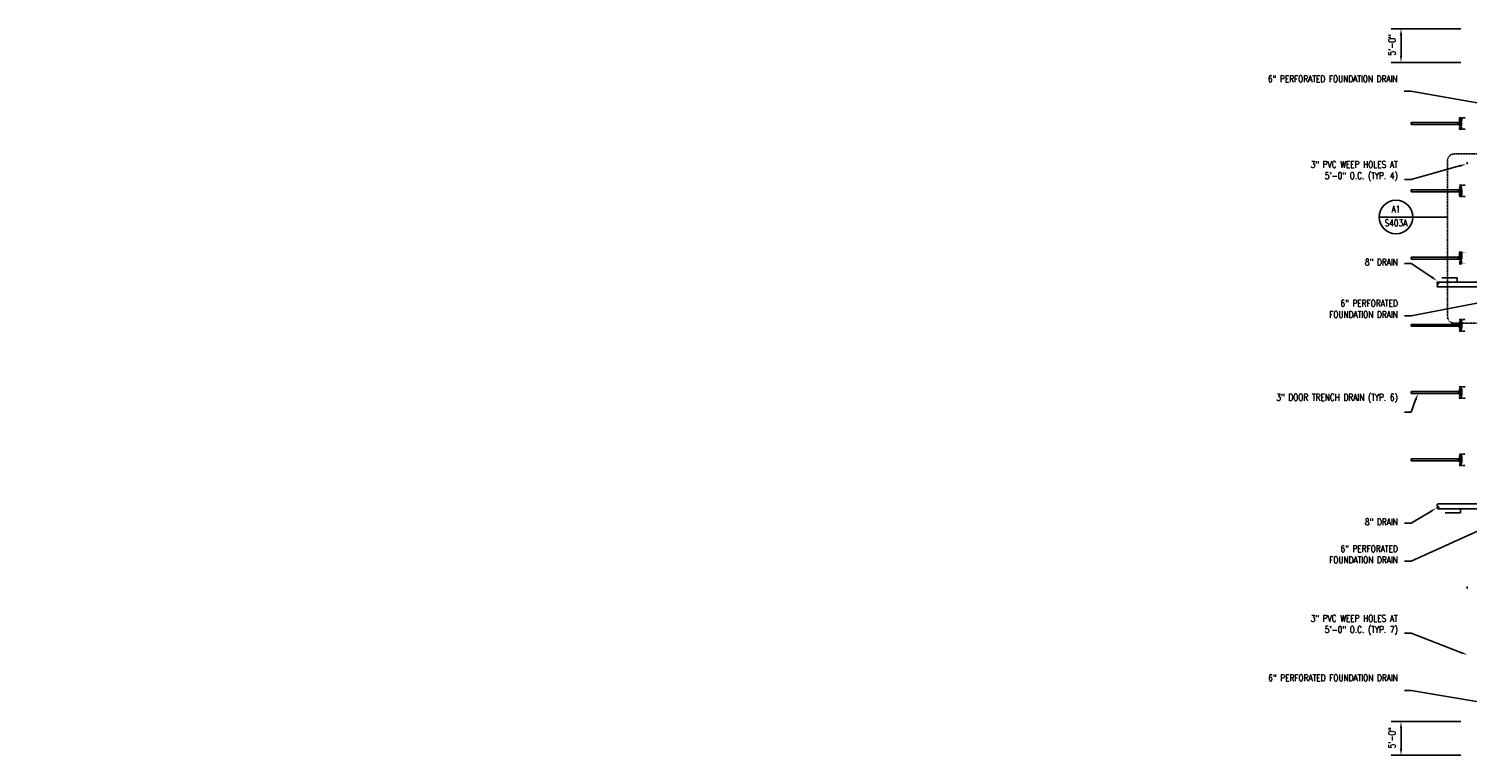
# Model space of a CAD drawing. Header units: inches. Extents: x -20472 to 23246, y -642 to 972.
# Tile 1 of 105: x -2517 to 48, y -642 to 654. Entities that reach past the tile are written whole.
import ezdxf
from ezdxf import colors
from ezdxf.entities.mleader import LeaderData, LeaderLine
from ezdxf.enums import TextEntityAlignment as Align
from ezdxf.math import Vec2, Vec3

# ---------------------------------------------------------------- set-up
doc = ezdxf.new("R2010")
doc.units = ezdxf.units.IN
doc.header["$MEASUREMENT"] = 0
for name, pattern in [('Dash', [0.25, 0.125, -0.125]), ('Dash 1_16_', [0.125, 0.0625, -0.0625]), ('HIDDEN2', [0.1875, 0.125, -0.0625])]:
    doc.linetypes.add(name, pattern=pattern)
for name, color, linetype, lineweight in [('G-ANNO-REFR', 2, 'Continuous', 35), ('M-ANNO-PATT', 1, 'Continuous', 25), ('S-ANNO-SYMB', 2, 'Continuous', 25)]:
    doc.layers.add(name, color=color, linetype=linetype, lineweight=lineweight)
for name, color, linetype in [('P-PIPE', 3, 'Continuous'), ('S-ANNO-DIMS', 1, 'Continuous'), ('S-ANNO-TEXT', 2, 'Continuous')]:
    doc.layers.add(name, color=color, linetype=linetype)
doc.styles.add('AEC_COMN_TITLE', font='romans.shx', dxfattribs={"width": 0.8, "height": 0.1875})
doc.styles.add('Annotative', font='romans.shx', dxfattribs={"width": 0.8, "height": 0.125})
doc.styles.add('ROMANS', font='ROMANS.shx', dxfattribs={"width": 0.8})
doc.dimstyles.new('Annotative', dxfattribs={"dimscale": 0, "dimtxt": 0.125, "dimasz": 0.125, "dimexe": 0.179688, "dimexo": 0.0625, "dimgap": 0.09, "dimtad": 1, "dimdec": 3, "dimzin": 3, "dimdsep": 46, "dimlunit": 4, "dimtxsty": 'Annotative', "dimcen": 0.09, "dimclrt": 2, "dimazin": 2, "dimtfac": 1, "dimtdec": 3, "dimtmove": 1, "dimatfit": 3, "dimfxl": 1, "dimtfill": 1, "dimfrac": 2, "dimtolj": 1, "dimtzin": 0, "dimarcsym": 0})

# ---------------------------------------------------------------- blocks, each defined once
blk = doc.blocks.new('*D43')
at = {"layer": 'Defpoints', "color": 0, "transparency": 16777216}
for p in [(42.5, 654), (42.5, 594)]:
    blk.add_point(p, dxfattribs=at)
at = {"layer": 'S-ANNO-DIMS', "color": 0, "lineweight": -2, "transparency": 16777216}
for p, q in [((36.5, 654), (-87.4, 654)), ((-70.1, 606), (-70.1, 642)), ((36.5, 594), (-87.4, 594))]:
    blk.add_line(p, q, dxfattribs=at)
at = {"layer": 'S-ANNO-DIMS', "color": 2, "lineweight": -3, "transparency": 16777216, "insert": (-86.1, 625.2), "char_height": 12, "attachment_point": 5, "rotation": 90, "style": 'Annotative', "bg_fill": 3, "box_fill_scale": 1.25, "bg_fill_color": 256, "bg_fill_true_color": 13158600, "bg_fill_transparency": 0}
blk.add_mtext('\\A1;5\'-0"', dxfattribs=at)
at = {"layer": 'Defpoints', "color": 0, "transparency": 16777216}
blk.add_point((-70.1, 654), dxfattribs=at)
at = {"layer": 'S-ANNO-DIMS', "color": 0, "transparency": 16777216}
for points in [[(-72.1, 642), (-68.1, 642), (-70.1, 654)], [(-72.1, 606), (-68.1, 606), (-70.1, 594)]]:
    blk.add_solid(points, dxfattribs=at)
blk = doc.blocks.new('*D40')
at = {"layer": 'Defpoints', "color": 0, "transparency": 16777216}
for p in [(42.5, -582), (42.5, -642)]:
    blk.add_point(p, dxfattribs=at)
at = {"layer": 'S-ANNO-DIMS', "color": 0, "lineweight": -2, "transparency": 16777216}
for p, q in [((36.5, -582), (-87.4, -582)), ((-70.1, -630), (-70.1, -594)), ((36.5, -642), (-87.4, -642))]:
    blk.add_line(p, q, dxfattribs=at)
at = {"layer": 'S-ANNO-DIMS', "color": 2, "lineweight": -3, "transparency": 16777216, "insert": (-86.1, -610.8), "char_height": 12, "attachment_point": 5, "rotation": 90, "style": 'Annotative', "bg_fill": 3, "box_fill_scale": 1.25, "bg_fill_color": 256, "bg_fill_true_color": 13158600, "bg_fill_transparency": 0}
blk.add_mtext('\\A1;5\'-0"', dxfattribs=at)
at = {"layer": 'Defpoints', "color": 0, "transparency": 16777216}
blk.add_point((-70.1, -582), dxfattribs=at)
at = {"layer": 'S-ANNO-DIMS', "color": 0, "transparency": 16777216}
for points in [[(-72.1, -594), (-68.1, -594), (-70.1, -582)], [(-72.1, -630), (-68.1, -630), (-70.1, -642)]]:
    blk.add_solid(points, dxfattribs=at)
blk = doc.blocks.new('Bend - PVC - Sch 40 - DWV_USACE - Standard-V11-00_SP_Foundation Drainage Plan-TO FDN_DOC-flat-6')
at = {"layer": 'P-PIPE'}
for p, q in [((999.2, 259.4), (999.2, 260.9)), ((1001.2, 260.9), (999.2, 260.9)), ((999.2, 260.9), (1001.1, 260.9)), ((1001.1, 259.4), (999.2, 259.4)), ((999.2, 259.4), (1001.2, 259.4)), ((1001.1, 260.9), (1003.1, 260.9)), ((1001.1, 260.9), (1001.2, 260.9)), ((1001.2, 260.9), (1001.1, 260.9)), ((1003.1, 259.4), (1001.1, 259.4)), ((1001.2, 266), (1001.2, 266)), ((1001.2, 262), (1001.2, 262)), ((1003.1, 260.9), (1001.2, 260.9)), ((1001.2, 259.4), (1003.1, 259.4)), ((1002.9, 260.9), (1002.9, 261.1)), ((1003.1, 260.9), (1003.1, 259.4))]:
    blk.add_line(p, q, dxfattribs=at)
at = {"layer": 'P-PIPE', "flags": 128}
for points in [[(1001.2, 265.7), (1001.1, 265.7), (1001, 265.7), (1000.9, 265.7), (1000.9, 265.7), (1000.8, 265.7), (1000.7, 265.7), (1000.7, 265.7), (1000.6, 265.7), (1000.5, 265.6), (1000.5, 265.6), (1000.4, 265.6), (1000.3, 265.5), (1000.3, 265.5), (1000.2, 265.5), (1000.2, 265.4), (1000.1, 265.4), (1000.1, 265.4), (1000, 265.3), (999.9, 265.3), (999.9, 265.2), (999.8, 265.2), (999.8, 265.1), (999.8, 265.1), (999.7, 265), (999.7, 264.9), (999.6, 264.9), (999.6, 264.8), (999.6, 264.8), (999.5, 264.7), (999.5, 264.6), (999.5, 264.6), (999.5, 264.5), (999.5, 264.4), (999.4, 264.4), (999.4, 264.3), (999.4, 264.2), (999.4, 264.2), (999.4, 264.1), (999.4, 264), (999.4, 264)], [(999.4, 264), (999.4, 263.9), (999.4, 263.9), (999.4, 263.8), (999.4, 263.7), (999.4, 263.6), (999.5, 263.6), (999.5, 263.5), (999.5, 263.4), (999.5, 263.4), (999.5, 263.3), (999.6, 263.3), (999.6, 263.2), (999.6, 263.1), (999.7, 263.1), (999.7, 263), (999.7, 263), (999.8, 262.9), (999.8, 262.8), (999.9, 262.8), (999.9, 262.7), (1000, 262.7), (1000, 262.6), (1000.1, 262.6), (1000.1, 262.6), (1000.2, 262.5), (1000.3, 262.5), (1000.3, 262.5), (1000.4, 262.4), (1000.5, 262.4), (1000.5, 262.4), (1000.6, 262.3), (1000.7, 262.3), (1000.7, 262.3), (1000.8, 262.3), (1000.9, 262.3), (1000.9, 262.3), (1001, 262.3), (1001.1, 262.2), (1001.1, 262.2), (1001.2, 262.2)], [(999.4, 264), (999.4, 264), (999.4, 264), (999.4, 264), (999.4, 264), (999.4, 263.9), (999.4, 263.9), (999.4, 263.9), (999.4, 263.8), (999.4, 263.8), (999.4, 263.8), (999.4, 263.7), (999.4, 263.7), (999.4, 263.6), (999.4, 263.5), (999.4, 263.5), (999.4, 263.4), (999.4, 263.3), (999.4, 263.2), (999.4, 263.2), (999.4, 263.1), (999.4, 263), (999.4, 262.9), (999.4, 262.8), (999.4, 262.7), (999.4, 262.6), (999.4, 262.5), (999.4, 262.4), (999.4, 262.3), (999.4, 262.2), (999.4, 262), (999.4, 261.9), (999.4, 261.8), (999.4, 261.7), (999.4, 261.6), (999.4, 261.5), (999.4, 261.3), (999.4, 261.2), (999.4, 261.1)], [(999.4, 261.1), (999.4, 261), (999.4, 260.9)], [(1002.9, 264), (1002.9, 264.1), (1002.9, 264.1), (1002.9, 264.2), (1002.9, 264.3), (1002.9, 264.3), (1002.9, 264.4), (1002.8, 264.5), (1002.8, 264.5), (1002.8, 264.6), (1002.8, 264.7), (1002.7, 264.7), (1002.7, 264.8), (1002.7, 264.9), (1002.6, 264.9), (1002.6, 265), (1002.6, 265), (1002.5, 265.1), (1002.5, 265.2), (1002.4, 265.2), (1002.4, 265.3), (1002.3, 265.3), (1002.3, 265.3), (1002.2, 265.4), (1002.2, 265.4), (1002.1, 265.5), (1002, 265.5), (1002, 265.5), (1001.9, 265.6), (1001.9, 265.6), (1001.8, 265.6), (1001.7, 265.7), (1001.7, 265.7), (1001.6, 265.7), (1001.5, 265.7), (1001.5, 265.7), (1001.4, 265.7), (1001.3, 265.7), (1001.2, 265.7), (1001.2, 265.7), (1001.2, 265.7)], [(1001.2, 262.2), (1001.2, 262.2), (1001.3, 262.3), (1001.4, 262.3), (1001.4, 262.3), (1001.5, 262.3), (1001.6, 262.3), (1001.6, 262.3), (1001.7, 262.3), (1001.8, 262.4), (1001.8, 262.4), (1001.9, 262.4), (1002, 262.4), (1002, 262.5), (1002.1, 262.5), (1002.1, 262.6), (1002.2, 262.6), (1002.3, 262.6), (1002.3, 262.7), (1002.4, 262.7), (1002.4, 262.8), (1002.5, 262.8), (1002.5, 262.9), (1002.5, 262.9), (1002.6, 263), (1002.6, 263.1), (1002.7, 263.1), (1002.7, 263.2), (1002.7, 263.2), (1002.8, 263.3), (1002.8, 263.4), (1002.8, 263.4), (1002.8, 263.5), (1002.8, 263.6), (1002.9, 263.6), (1002.9, 263.7), (1002.9, 263.8), (1002.9, 263.8), (1002.9, 263.9), (1002.9, 264), (1002.9, 264)], [(1002.9, 261.1), (1002.9, 261.2), (1002.9, 261.3), (1002.9, 261.4), (1002.9, 261.5), (1002.9, 261.7), (1002.9, 261.8), (1002.9, 261.9), (1002.9, 262), (1002.9, 262.1), (1002.9, 262.2), (1002.9, 262.3), (1002.9, 262.5), (1002.9, 262.6), (1002.9, 262.7), (1002.9, 262.8), (1002.9, 262.9), (1002.9, 263), (1002.9, 263), (1002.9, 263.1), (1002.9, 263.2), (1002.9, 263.3), (1002.9, 263.4), (1002.9, 263.4), (1002.9, 263.5), (1002.9, 263.6), (1002.9, 263.6), (1002.9, 263.7), (1002.9, 263.7), (1002.9, 263.8), (1002.9, 263.8), (1002.9, 263.9), (1002.9, 263.9), (1002.9, 263.9), (1002.9, 264), (1002.9, 264), (1002.9, 264), (1002.9, 264), (1002.9, 264), (1002.9, 264)]]:
    blk.add_lwpolyline(points, dxfattribs=at)
at = {"layer": 'P-PIPE'}
for major_axis, start_param, end_param in [((0, -1.98), 3.141593, 6.283185), ((0, -1.98), 3.141593, 6.283185), ((0, -1.75), 3.141593, 6.283185), ((0, -1.98), 0, 3.141593), ((0, -1.98), 0, 3.141593), ((0, -1.75), 0, 3.141593)]:
    blk.add_ellipse((1001.2, 264), major_axis=major_axis, ratio=0.999999, start_param=start_param, end_param=end_param, dxfattribs=at)
blk = doc.blocks.new('Detail Callout AEC')
at = {"color": 0, "linetype": 'ByBlock', "lineweight": -3, "transparency": 16777216}
blk.add_line((0.25, 0), (-0.25, 0), dxfattribs=at)
blk.add_line((0.25, 0), (-0.25, 0), dxfattribs=at)
blk.add_circle((0, 0), 0.25, dxfattribs=at)
blk.add_circle((0, 0), 0.25, dxfattribs=at)
at = {"color": 0, "linetype": 'ByBlock', "lineweight": -3, "transparency": 16777216, "style": 'AEC_COMN_TITLE'}
for tag, p in [('VIEWNUMBER', (0, 0.051)), ('VIEWNUMBER', (0, 0.051)), ('SHEETNUMBER', (0, -0.126)), ('SHEETNUMBER', (0, -0.126))]:
    blk.add_attdef(tag, text='', height=0.0938, dxfattribs=at).set_placement(p, align=Align.CENTER)

msp = doc.modelspace()

# ---------------------------------------------------------------- linework, layer by layer
at = {"layer": 'M-ANNO-PATT', "linetype": 'HIDDEN2'}
for p, q in [((33.4207, 495.25), (44.42, 495.25)), ((33.4207, 474.75), (44.42, 474.75)), ((33.3407, 375.25), (44.3399, 375.25)), ((33.3407, 354.75), (44.3399, 354.75)), ((33.5008, 135.17), (44.5, 135.17)), ((33.5008, 114.67), (44.5, 114.67)), ((33.4207, 15.252), (44.42, 15.252)), ((33.4207, -5.248), (44.42, -5.248)), ((33.5008, -104.67), (44.5, -104.67)), ((33.5008, -125.17), (44.5, -125.17))]:
    msp.add_line(p, q, dxfattribs=at)
at = {"layer": 'M-ANNO-PATT', "linetype": 'Dash 1_16_'}
for p, q in [((33.5008, 255.25), (44.5, 255.25)), ((33.5008, 234.75), (44.5, 234.75))]:
    msp.add_line(p, q, dxfattribs=at)
for points in [[(34.1796, 474.75), (34.1796, 495.25), (38.4296, 495.25), (38.4296, 474.75)], [(34.1796, 354.75), (34.1796, 375.25), (38.4296, 375.25), (38.4296, 354.75)], [(34.2596, 234.75), (34.2596, 255.25), (38.5096, 255.25), (38.5096, 234.75)], [(34.2596, 114.6739), (34.2596, 135.1739), (38.5096, 135.1739), (38.5096, 114.6739)], [(34.1796, -5.25), (34.1796, 15.25), (38.4296, 15.25), (38.4296, -5.25)], [(34.2596, -125.1719), (34.2596, -104.6719), (38.5096, -104.6719), (38.5096, -125.1719)]]:
    msp.add_lwpolyline(points, close=True, dxfattribs=at)
for points in [[(37.6489, 494.6177), (34.8002, 494.6177, 1), (34.8002, 493.8417), (37.6489, 493.8417, 1)], [(37.6489, 493.0795), (34.8002, 493.0795, 1), (34.8002, 492.3034), (37.6489, 492.3034, 1)], [(37.6489, 491.5412), (34.8002, 491.5412, 1), (34.8002, 490.7651), (37.6489, 490.7651, 1)], [(37.6489, 490.0029), (34.8002, 490.0029, 1), (34.8002, 489.2268), (37.6489, 489.2268, 1)], [(37.6489, 488.4646), (34.8002, 488.4646, 1), (34.8002, 487.6886), (37.6489, 487.6886, 1)], [(37.6489, 486.9263), (34.8002, 486.9263, 1), (34.8002, 486.1503), (37.6489, 486.1503, 1)], [(37.6489, 484.612), (34.8002, 484.612, -1), (34.8002, 485.388), (37.6489, 485.388, -1)], [(37.6489, 483.0737), (34.8002, 483.0737, -1), (34.8002, 483.8497), (37.6489, 483.8497, -1)], [(37.6489, 481.5354), (34.8002, 481.5354, -1), (34.8002, 482.3114), (37.6489, 482.3114, -1)], [(37.6489, 479.9971), (34.8002, 479.9971, -1), (34.8002, 480.7732), (37.6489, 480.7732, -1)], [(37.6489, 478.4588), (34.8002, 478.4588, -1), (34.8002, 479.2349), (37.6489, 479.2349, -1)], [(37.6489, 476.9205), (34.8002, 476.9205, -1), (34.8002, 477.6966), (37.6489, 477.6966, -1)], [(37.6489, 475.3823), (34.8002, 475.3823, -1), (34.8002, 476.1583), (37.6489, 476.1583, -1)], [(37.6489, 374.6177), (34.8002, 374.6177, 1), (34.8002, 373.8417), (37.6489, 373.8417, 1)], [(37.6489, 373.0795), (34.8002, 373.0795, 1), (34.8002, 372.3034), (37.6489, 372.3034, 1)], [(37.6489, 371.5412), (34.8002, 371.5412, 1), (34.8002, 370.7651), (37.6489, 370.7651, 1)], [(37.6489, 370.0029), (34.8002, 370.0029, 1), (34.8002, 369.2268), (37.6489, 369.2268, 1)], [(37.6489, 368.4646), (34.8002, 368.4646, 1), (34.8002, 367.6886), (37.6489, 367.6886, 1)], [(37.6489, 366.9263), (34.8002, 366.9263, 1), (34.8002, 366.1503), (37.6489, 366.1503, 1)], [(37.6489, 364.612), (34.8002, 364.612, -1), (34.8002, 365.388), (37.6489, 365.388, -1)], [(37.6489, 363.0737), (34.8002, 363.0737, -1), (34.8002, 363.8497), (37.6489, 363.8497, -1)], [(37.6489, 361.5354), (34.8002, 361.5354, -1), (34.8002, 362.3114), (37.6489, 362.3114, -1)], [(37.6489, 359.9971), (34.8002, 359.9971, -1), (34.8002, 360.7732), (37.6489, 360.7732, -1)], [(37.6489, 358.4588), (34.8002, 358.4588, -1), (34.8002, 359.2349), (37.6489, 359.2349, -1)], [(37.6489, 356.9205), (34.8002, 356.9205, -1), (34.8002, 357.6966), (37.6489, 357.6966, -1)], [(37.6489, 355.3823), (34.8002, 355.3823, -1), (34.8002, 356.1583), (37.6489, 356.1583, -1)], [(37.7289, 254.6177), (34.8803, 254.6177, 1), (34.8803, 253.8417), (37.7289, 253.8417, 1)], [(37.7289, 253.0795), (34.8803, 253.0795, 1), (34.8803, 252.3034), (37.7289, 252.3034, 1)], [(37.7289, 251.5412), (34.8803, 251.5412, 1), (34.8803, 250.7651), (37.7289, 250.7651, 1)], [(37.7289, 250.0029), (34.8803, 250.0029, 1), (34.8803, 249.2268), (37.7289, 249.2268, 1)], [(37.7289, 248.4646), (34.8803, 248.4646, 1), (34.8803, 247.6886), (37.7289, 247.6886, 1)], [(37.7289, 246.9263), (34.8803, 246.9263, 1), (34.8803, 246.1503), (37.7289, 246.1503, 1)], [(37.7289, 244.612), (34.8803, 244.612, -1), (34.8803, 245.388), (37.7289, 245.388, -1)], [(37.7289, 243.0737), (34.8803, 243.0737, -1), (34.8803, 243.8497), (37.7289, 243.8497, -1)], [(37.7289, 241.5354), (34.8803, 241.5354, -1), (34.8803, 242.3114), (37.7289, 242.3114, -1)], [(37.7289, 239.9971), (34.8803, 239.9971, -1), (34.8803, 240.7732), (37.7289, 240.7732, -1)], [(37.7289, 238.4588), (34.8803, 238.4588, -1), (34.8803, 239.2349), (37.7289, 239.2349, -1)], [(37.7289, 236.9205), (34.8803, 236.9205, -1), (34.8803, 237.6966), (37.7289, 237.6966, -1)], [(37.7289, 235.3823), (34.8803, 235.3823, -1), (34.8803, 236.1583), (37.7289, 236.1583, -1)], [(37.7289, 134.5377), (34.8803, 134.5377, 1), (34.8803, 133.7617), (37.7289, 133.7617, 1)], [(37.7289, 132.9994), (34.8803, 132.9994, 1), (34.8803, 132.2234), (37.7289, 132.2234, 1)], [(37.7289, 131.4611), (34.8803, 131.4611, 1), (34.8803, 130.6851), (37.7289, 130.6851, 1)], [(37.7289, 129.9228), (34.8803, 129.9228, 1), (34.8803, 129.1468), (37.7289, 129.1468, 1)], [(37.7289, 128.3846), (34.8803, 128.3846, 1), (34.8803, 127.6085), (37.7289, 127.6085, 1)], [(37.7289, 126.8463), (34.8803, 126.8463, 1), (34.8803, 126.0702), (37.7289, 126.0702, 1)], [(37.7289, 124.5319), (34.8803, 124.5319, -1), (34.8803, 125.308), (37.7289, 125.308, -1)], [(37.7289, 122.9937), (34.8803, 122.9937, -1), (34.8803, 123.7697), (37.7289, 123.7697, -1)], [(37.7289, 121.4554), (34.8803, 121.4554, -1), (34.8803, 122.2314), (37.7289, 122.2314, -1)], [(37.7289, 119.9171), (34.8803, 119.9171, -1), (34.8803, 120.6931), (37.7289, 120.6931, -1)], [(37.7289, 118.3788), (34.8803, 118.3788, -1), (34.8803, 119.1548), (37.7289, 119.1548, -1)], [(37.7289, 116.8405), (34.8803, 116.8405, -1), (34.8803, 117.6165), (37.7289, 117.6165, -1)], [(37.7289, 115.3022), (34.8803, 115.3022, -1), (34.8803, 116.0783), (37.7289, 116.0783, -1)], [(37.6489, 14.6177), (34.8002, 14.6177, 1), (34.8002, 13.8417), (37.6489, 13.8417, 1)], [(37.6489, 13.0795), (34.8002, 13.0795, 1), (34.8002, 12.3034), (37.6489, 12.3034, 1)], [(37.6489, 11.5412), (34.8002, 11.5412, 1), (34.8002, 10.7651), (37.6489, 10.7651, 1)], [(37.6489, 10.0029), (34.8002, 10.0029, 1), (34.8002, 9.2268), (37.6489, 9.2268, 1)], [(37.6489, 8.4646), (34.8002, 8.4646, 1), (34.8002, 7.6886), (37.6489, 7.6886, 1)], [(37.6489, 6.9263), (34.8002, 6.9263, 1), (34.8002, 6.1503), (37.6489, 6.1503, 1)], [(37.6489, 4.612), (34.8002, 4.612, -1), (34.8002, 5.388), (37.6489, 5.388, -1)], [(37.6489, 3.0737), (34.8002, 3.0737, -1), (34.8002, 3.8497), (37.6489, 3.8497, -1)], [(37.6489, 1.5354), (34.8002, 1.5354, -1), (34.8002, 2.3114), (37.6489, 2.3114, -1)], [(37.6489, -0.0029), (34.8002, -0.0029, -1), (34.8002, 0.7732), (37.6489, 0.7732, -1)], [(37.6489, -1.5412), (34.8002, -1.5412, -1), (34.8002, -0.7651), (37.6489, -0.7651, -1)], [(37.6489, -3.0795), (34.8002, -3.0795, -1), (34.8002, -2.3034), (37.6489, -2.3034, -1)], [(37.6489, -4.6177), (34.8002, -4.6177, -1), (34.8002, -3.8417), (37.6489, -3.8417, -1)], [(37.7289, -105.3042), (34.8803, -105.3042, 1), (34.8803, -106.0802), (37.7289, -106.0802, 1)], [(37.7289, -106.8425), (34.8803, -106.8425, 1), (34.8803, -107.6185), (37.7289, -107.6185, 1)], [(37.7289, -108.3808), (34.8803, -108.3808, 1), (34.8803, -109.1568), (37.7289, -109.1568, 1)], [(37.7289, -109.9191), (34.8803, -109.9191, 1), (34.8803, -110.6951), (37.7289, -110.6951, 1)], [(37.7289, -111.4573), (34.8803, -111.4573, 1), (34.8803, -112.2334), (37.7289, -112.2334, 1)], [(37.7289, -112.9956), (34.8803, -112.9956, 1), (34.8803, -113.7717), (37.7289, -113.7717, 1)], [(37.7289, -115.31), (34.8803, -115.31, -1), (34.8803, -114.5339), (37.7289, -114.5339, -1)], [(37.7289, -116.8482), (34.8803, -116.8482, -1), (34.8803, -116.0722), (37.7289, -116.0722, -1)], [(37.7289, -118.3865), (34.8803, -118.3865, -1), (34.8803, -117.6105), (37.7289, -117.6105, -1)], [(37.7289, -119.9248), (34.8803, -119.9248, -1), (34.8803, -119.1488), (37.7289, -119.1488, -1)], [(37.7289, -121.4631), (34.8803, -121.4631, -1), (34.8803, -120.6871), (37.7289, -120.6871, -1)], [(37.7289, -123.0014), (34.8803, -123.0014, -1), (34.8803, -122.2254), (37.7289, -122.2254, -1)], [(37.7289, -124.5397), (34.8803, -124.5397, -1), (34.8803, -123.7636), (37.7289, -123.7636, -1)]]:
    msp.add_lwpolyline(points, format="xyb", close=True, dxfattribs=at)
at = {"layer": 'P-PIPE'}
for p, q in [((-51.6411, 486.752), (31.7416, 486.752)), ((31.7416, 483.252), (-51.6411, 483.252)), ((48, 415.75), (48, 414)), ((48, 414), (48, 415.75)), ((48, 414), (48, 412.25)), ((48, 412.25), (48, 414)), ((-51.6411, 366.752), (31.7416, 366.752)), ((31.7416, 363.252), (-51.6411, 363.252)), ((-51.5611, 246.752), (31.8216, 246.752)), ((31.8216, 243.252), (-51.5611, 243.252)), ((-4.3014, 202.1966), (148.6078, 202.1966)), ((148.6054, 193.5716), (-4.2989, 193.5716)), ((-51.5611, 126.6719), (31.8216, 126.6719)), ((31.8216, 123.1719), (-51.5611, 123.1719)), ((-51.6411, 6.754), (31.7416, 6.754)), ((31.7416, 3.254), (-51.6411, 3.254)), ((-51.5611, -113.168), (31.8216, -113.168)), ((31.8216, -116.668), (-51.5611, -116.668)), ((-4.3014, -202.1966), (175.1733, -202.1966)), ((175.1709, -193.5716), (-4.2989, -193.5716)), ((48, -343), (48, -341.25)), ((48, -341.25), (48, -343)), ((48, -344.75), (48, -343)), ((48, -343), (48, -344.75))]:
    msp.add_line(p, q, dxfattribs=at)
for centre, radius, start, end in [((-51.2988, 485.877), 0.9396, 111.3656615, 248.6343385), ((-51.2988, 484.127), 0.9396, 111.3656615, 248.6343385), ((-51.9834, 484.127), 0.9396, 291.3656615, 68.6343385), ((36.3046, 485), 1.75, 0, 180), ((36.3046, 485), 1.75, 180, 0), ((-51.2988, 365.877), 0.9396, 111.3656615, 248.6343385), ((-51.2988, 364.127), 0.9396, 111.3656615, 248.6343385), ((-51.9834, 364.127), 0.9396, 291.3656615, 68.6343385), ((36.3046, 365), 1.75, 0, 180), ((36.3046, 365), 1.75, 180, 0), ((-51.2188, 245.877), 0.9396, 111.3656615, 248.6343385), ((-51.2188, 244.127), 0.9396, 111.3656615, 248.6343385), ((-51.9034, 244.127), 0.9396, 291.3656615, 68.6343385), ((36.3846, 245), 1.75, 0, 180), ((36.3846, 245), 1.75, 180, 0), ((-3.4554, 200.0404), 2.3154, 111.3656615, 248.6343385), ((-3.4554, 195.7279), 2.3154, 111.3656615, 248.6343385), ((-5.1425, 200.0404), 2.3154, 291.3656615, 68.6343385), ((-51.2188, 125.7969), 0.9396, 111.3656615, 248.6343385), ((-51.2188, 124.0469), 0.9396, 111.3656615, 248.6343385), ((-51.9034, 124.0469), 0.9396, 291.3656615, 68.6343385), ((36.3846, 124.92), 1.75, 0, 180), ((-51.2988, 5.879), 0.9396, 111.3656615, 248.6343385), ((-51.2988, 4.129), 0.9396, 111.3656615, 248.6343385), ((-51.9834, 4.129), 0.9396, 291.3656615, 68.6343385), ((36.3046, 5.002), 1.75, 0, 180), ((36.3046, 5.002), 1.75, 180, 0), ((-51.2188, -114.043), 0.9396, 111.3656615, 248.6343385), ((-51.2188, -115.793), 0.9396, 111.3656615, 248.6343385), ((-51.9034, -115.793), 0.9396, 291.3656615, 68.6343385), ((36.3846, -114.92), 1.75, 0, 180), ((-3.4554, -195.7279), 2.3154, 111.3656615, 248.6343385), ((-3.4554, -200.0404), 2.3154, 111.3656615, 248.6343385), ((-5.1425, -200.0404), 2.3154, 291.3656615, 68.6343385)]:
    msp.add_arc(centre, radius, start, end, dxfattribs=at)
at = {"layer": 'S-ANNO-SYMB', "lineweight": -3}
msp.add_line((12.9485, 318.0993), (-49.0763, 318.0993), dxfattribs=at)
at = {"layer": 'S-ANNO-SYMB', "linetype": 'Dash', "lineweight": -3}
msp.add_lwpolyline([(24.9485, 128.6142), (348.5994, 128.6142, 0.414213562), (360.5994, 140.6142), (360.5994, 418.7194, 0.414213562), (348.5994, 430.7194), (24.9485, 430.7194, 0.414213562), (12.9485, 418.7194), (12.9485, 140.6142, 0.414213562)], format="xyb", close=True, dxfattribs=at)

# ---------------------------------------------------------------- block references
at = {"rotation": 270}
for p in [(-227.6928, 1486.1551), (-227.6928, 1366.1531), (-227.6127, 1246.1531), (-227.6127, 1126.075), (-227.6928, 1006.1551), (-227.6127, 886.2331)]:
    msp.add_blockref('Bend - PVC - Sch 40 - DWV_USACE - Standard-V11-00_SP_Foundation Drainage Plan-TO FDN_DOC-flat-6', p, dxfattribs=at)
at = {"layer": 'G-ANNO-REFR', "lineweight": -3}
ref = msp.add_blockref('Detail Callout AEC', (-79.0762, 318.0993), dxfattribs=dict(at, xscale=119.9997600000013, yscale=119.9997600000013, zscale=119.9997600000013))
ref.add_attrib('VIEWNUMBER', 'A1', dxfattribs={"layer": 'S-ANNO-TEXT', "color": 1, "transparency": 16777216, "height": 12, "style": 'ROMANS', "width": 0.8}).set_placement((-79.0762, 322.5993), align=Align.BOTTOM_CENTER)
ref.add_attrib('SHEETNUMBER', 'S403A', dxfattribs={"layer": 'S-ANNO-TEXT', "color": 1, "transparency": 16777216, "height": 12, "style": 'ROMANS', "width": 0.8}).set_placement((-79.0762, 301.5894), align=Align.CENTER)

# ---------------------------------------------------------------- dimensions: what is measured, and where the dimension line sits
at = {"layer": 'S-ANNO-DIMS', "lineweight": -3}
for base, p1, p2, picture, middle in [((-70.1462, 654), (42.4995, 594), (42.4995, 654), '*D43', (-70.3031, 625.2421)), ((-70.1462, -582), (42.4995, -642), (42.4995, -582), '*D40', (-70.3031, -610.7579))]:
    dim = msp.add_linear_dim(base=base, p1=p1, p2=p2, angle=90, dimstyle='Annotative', override={"dimpost": '\\X'}, dxfattribs=at)
    dim.commit()
    dim.dimension.update_dxf_attribs({"geometry": picture, "text_midpoint": middle, "dimtype": 160})

# ---------------------------------------------------------------- leaders
at = {"layer": 'S-ANNO-TEXT', "linetype": 'Continuous', "lineweight": -3}
for points in [[(2.6684, 209.3695), (29.7927, 209.3695), (29.7927, 202.1509)], [(8.7944, -209.4153), (35.9187, -209.4153), (35.9187, -202.1966)]]:
    msp.add_leader(points, dimstyle='Annotative', override={"dimscale": 0, "dimclrd": 1}, dxfattribs=at)
ml = msp.add_multileader_mtext('Standard', dxfattribs=at)
ml.set_content('6" PERFORATED FOUNDATION DRAIN', color=256, style='Annotative')
ml.set_leader_properties(color=1)
ml.build(insert=Vec2(0, 0))
ml.multileader.update_dxf_attribs({"text_right_attachment_type": 3, "dogleg_length": 0.125, "arrow_head_size": 12, "scale": 96})
ctx = ml.context
ctx.base_point, ctx.scale, ctx.char_height, ctx.arrow_head_size, ctx.landing_gap_size, ctx.plane_origin = Vec3(-222.9413, 564.6636), 96, 12, 12, 12, Vec3(136.6498, 666.204)
ctx.right_attachment, ctx.text_align_type = 3, 2
notes = []
notes.append((ctx, [(1, (1, 1, 0), (-52.5413, 542.3779), (-1, 0), 12, [(0, [(77.5081, 519.6224)], 0, [])])]))
ctx.mtext.insert, ctx.mtext.width, ctx.mtext.defined_height, ctx.mtext.alignment, ctx.mtext.flow_direction = Vec3(-76.5413, 570.6636), 207.081089, 9755.9466, 3, 5
ml = msp.add_multileader_mtext('Standard', dxfattribs=at)
ml.set_content('3" PVC WEEP HOLES AT\\P5\'-0" O.C. (TYP. 4)', color=256, style='Annotative')
ml.set_leader_properties(color=1)
ml.build(insert=Vec2(0, 0))
ml.multileader.update_dxf_attribs({"text_right_attachment_type": 3, "dogleg_length": 0.125, "arrow_head_size": 12, "scale": 96})
ctx = ml.context
ctx.base_point, ctx.scale, ctx.char_height, ctx.arrow_head_size, ctx.landing_gap_size, ctx.plane_origin = Vec3(-266.6914, 409.8663), 96, 12, 12, 12, Vec3(90.0899, 499.5642)
ctx.right_attachment, ctx.text_align_type = 3, 2
notes.append((ctx, [(1, (1, 1, 0), (-51.9485, 385.2948), (-1, 0), 12, [(0, [(45.8653, 412.4464)], 0, [])])]))
ctx.mtext.insert, ctx.mtext.width, ctx.mtext.defined_height, ctx.mtext.alignment, ctx.mtext.flow_direction = Vec3(-75.9485, 417.8663), 212.460999, 9755.9466, 3, 5
ml = msp.add_multileader_mtext('Standard', dxfattribs=at)
ml.set_content('8" DRAIN', color=256, style='Annotative')
ml.set_leader_properties(color=1)
ml.build(insert=Vec2(0, 0))
ml.multileader.update_dxf_attribs({"text_right_attachment_type": 3, "dogleg_length": 0.125, "arrow_head_size": 12, "scale": 96})
ctx = ml.context
ctx.base_point, ctx.scale, ctx.char_height, ctx.arrow_head_size, ctx.landing_gap_size, ctx.plane_origin = Vec3(-151.0342, 237.7255), 96, 12, 12, 12, Vec3(88.2799, 389.6411)
ctx.right_attachment, ctx.text_align_type = 3, 2
notes.append((ctx, [(1, (1, 1, 0), (-51.9485, 235.4398), (-1, 0), 12, [(0, [(-5.4223, 204.1572)], 0, [])])]))
ctx.mtext.insert, ctx.mtext.width, ctx.mtext.defined_height, ctx.mtext.alignment, ctx.mtext.flow_direction = Vec3(-75.9485, 243.7255), 212.460999, 9755.9466, 3, 5
ml = msp.add_multileader_mtext('Standard', dxfattribs=at)
ml.set_content('6" PERFORATED\\PFOUNDATION DRAIN', color=256, style='Annotative')
ml.set_leader_properties(color=1)
ml.build(insert=Vec2(0, 0))
ml.multileader.update_dxf_attribs({"text_right_attachment_type": 3, "dogleg_length": 0.125, "arrow_head_size": 12, "scale": 96})
ctx = ml.context
ctx.base_point, ctx.scale, ctx.char_height, ctx.arrow_head_size, ctx.landing_gap_size, ctx.plane_origin = Vec3(-222.3485, 164.2615), 96, 12, 12, 12, Vec3(62.4376, 266.2058)
ctx.right_attachment, ctx.text_align_type = 3, 2
notes.append((ctx, [(1, (1, 1, 0), (-51.9485, 141.9758), (-1, 0), 12, [(0, [(119.1437, 175.1138)], 0, [])])]))
ctx.mtext.insert, ctx.mtext.width, ctx.mtext.defined_height, ctx.mtext.alignment, ctx.mtext.flow_direction = Vec3(-75.9485, 170.2615), 212.460999, 9755.9466, 3, 5
ml = msp.add_multileader_mtext('Standard', dxfattribs=at)
ml.set_content('3" DOOR TRENCH DRAIN (TYP. 6)', color=256, style='Annotative')
ml.set_leader_properties(color=1)
ml.build(insert=Vec2(0, 0))
ml.multileader.update_dxf_attribs({"text_right_attachment_type": 3, "dogleg_length": 0.125, "arrow_head_size": 12, "scale": 96})
ctx = ml.context
ctx.base_point, ctx.scale, ctx.char_height, ctx.arrow_head_size, ctx.landing_gap_size, ctx.plane_origin = Vec3(-214.12, -5.5365), 96, 12, 12, 12, Vec3(88.2799, 116.8884)
ctx.right_attachment, ctx.text_align_type = 3, 2
notes.append((ctx, [(1, (1, 1, 0), (-51.9485, -30.1079), (-1, 0), 12, [(0, [(-39.8755, 3.2909)], 0, [])])]))
ctx.mtext.insert, ctx.mtext.width, ctx.mtext.defined_height, ctx.mtext.alignment, ctx.mtext.flow_direction = Vec3(-75.9485, 2.4635), 167.383732, 9755.9466, 3, 5
ml = msp.add_multileader_mtext('Standard', dxfattribs=at)
ml.set_content('8" DRAIN', color=256, style='Annotative')
ml.set_leader_properties(color=1)
ml.build(insert=Vec2(0, 0))
ml.multileader.update_dxf_attribs({"text_right_attachment_type": 3, "dogleg_length": 0.125, "arrow_head_size": 12, "scale": 96})
ctx = ml.context
ctx.base_point, ctx.scale, ctx.char_height, ctx.arrow_head_size, ctx.landing_gap_size, ctx.plane_origin = Vec3(-151.0342, -225.8073), 96, 12, 12, 12, Vec3(88.2799, -81.0967)
ctx.right_attachment, ctx.text_align_type = 3, 2
notes.append((ctx, [(1, (1, 1, 0), (-51.9485, -228.093), (-1, 0), 12, [(0, [(-6.8524, -200.9874)], 0, [])])]))
ctx.mtext.insert, ctx.mtext.width, ctx.mtext.defined_height, ctx.mtext.alignment, ctx.mtext.flow_direction = Vec3(-75.9485, -219.8073), 212.460999, 9755.9466, 3, 5
ml = msp.add_multileader_mtext('Standard', dxfattribs=at)
ml.set_content('6" PERFORATED\\PFOUNDATION DRAIN', color=256, style='Annotative')
ml.set_leader_properties(color=1)
ml.build(insert=Vec2(0, 0))
ml.multileader.update_dxf_attribs({"text_right_attachment_type": 3, "dogleg_length": 0.125, "arrow_head_size": 12, "scale": 96})
ctx = ml.context
ctx.base_point, ctx.scale, ctx.char_height, ctx.arrow_head_size, ctx.landing_gap_size, ctx.plane_origin = Vec3(-222.3485, -273.6131), 96, 12, 12, 12, Vec3(62.4376, -148.9025)
ctx.right_attachment, ctx.text_align_type = 3, 2
notes.append((ctx, [(1, (1, 1, 0), (-51.9485, -295.8988), (-1, 0), 12, [(0, [(77.3638, -237.5629)], 0, [])])]))
ctx.mtext.insert, ctx.mtext.width, ctx.mtext.defined_height, ctx.mtext.alignment, ctx.mtext.flow_direction = Vec3(-75.9485, -267.6131), 212.460999, 9755.9466, 3, 5
ml = msp.add_multileader_mtext('Standard', dxfattribs=at)
ml.set_content('3" PVC WEEP HOLES AT\\P5\'-0" O.C. (TYP. 7)', color=256, style='Annotative')
ml.set_leader_properties(color=1)
ml.build(insert=Vec2(0, 0))
ml.multileader.update_dxf_attribs({"text_right_attachment_type": 3, "dogleg_length": 0.125, "arrow_head_size": 12, "scale": 96})
ctx = ml.context
ctx.base_point, ctx.scale, ctx.char_height, ctx.arrow_head_size, ctx.landing_gap_size, ctx.plane_origin = Vec3(-266.6914, -399.8301), 96, 12, 12, 12, Vec3(90.0899, -315.8658)
ctx.right_attachment, ctx.text_align_type = 3, 2
notes.append((ctx, [(1, (1, 1, 0), (-51.9485, -424.4015), (-1, 0), 12, [(0, [(47.9366, -462.9274)], 0, [])])]))
ctx.mtext.insert, ctx.mtext.width, ctx.mtext.defined_height, ctx.mtext.alignment, ctx.mtext.flow_direction = Vec3(-75.9485, -391.8301), 212.460999, 9755.9466, 3, 5
ml = msp.add_multileader_mtext('Standard', dxfattribs=at)
ml.set_content('6" PERFORATED FOUNDATION DRAIN', color=256, style='Annotative')
ml.set_leader_properties(color=1)
ml.build(insert=Vec2(0, 0))
ml.multileader.update_dxf_attribs({"text_right_attachment_type": 3, "dogleg_length": 0.125, "arrow_head_size": 12, "scale": 96})
ctx = ml.context
ctx.base_point, ctx.scale, ctx.char_height, ctx.arrow_head_size, ctx.landing_gap_size, ctx.plane_origin = Vec3(-222.3485, -503.9526), 96, 12, 12, 12, Vec3(136.6498, -403.1423)
ctx.right_attachment, ctx.text_align_type = 3, 2
notes.append((ctx, [(1, (1, 1, 0), (-51.9485, -526.2384), (-1, 0), 12, [(0, [(79.8352, -548.9851)], 0, [])])]))
ctx.mtext.insert, ctx.mtext.width, ctx.mtext.defined_height, ctx.mtext.alignment, ctx.mtext.flow_direction = Vec3(-75.9485, -497.9526), 207.081089, 9755.9466, 3, 5
for ctx, leaders in notes:
    for number, flags, end, landing, length, lines in leaders:
        leader = LeaderData()
        leader.index, (leader.has_last_leader_line, leader.has_dogleg_vector, leader.attachment_direction) = number, flags
        leader.last_leader_point, leader.dogleg_vector, leader.dogleg_length = Vec3(end), Vec3(landing), length
        for number, points, colour, breaks in lines:
            line = LeaderLine()
            line.index, line.vertices, line.color, line.breaks = number, Vec3.list(points), colors.encode_raw_color(colour), breaks
            leader.lines.append(line)
        ctx.leaders.append(leader)

doc.saveas('drawing.dxf')
